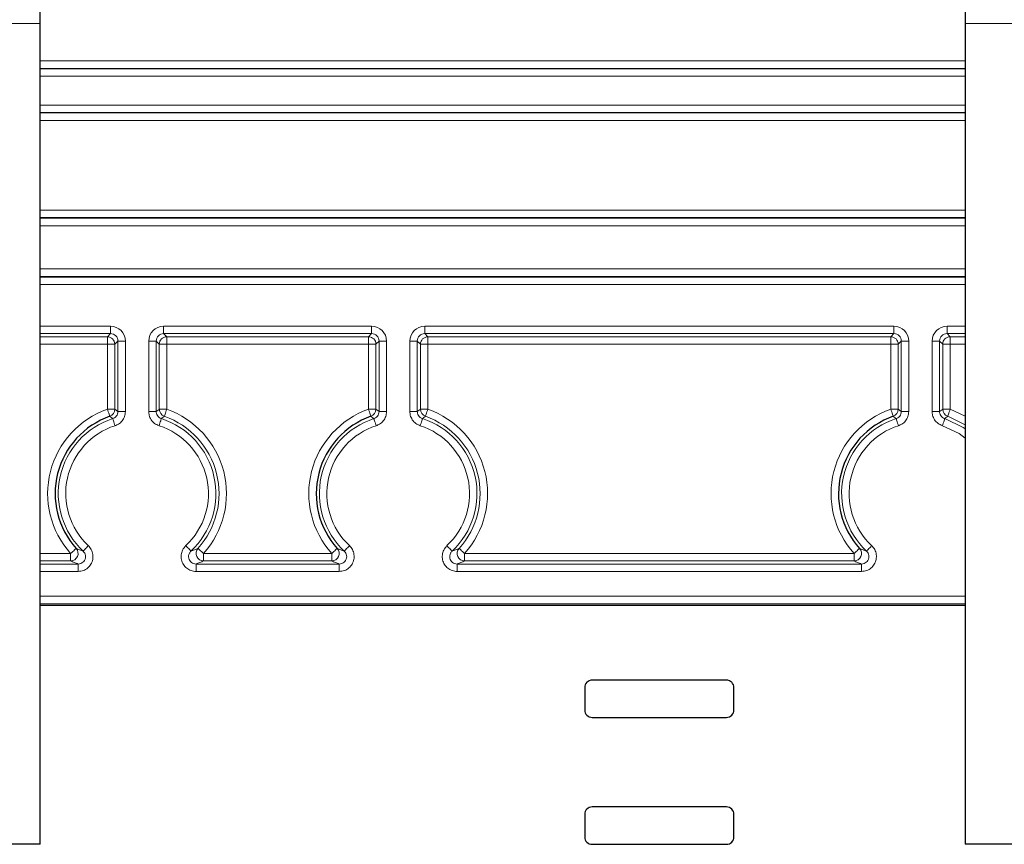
# Paper-space layout 'Blatt3' of a CAD drawing. Header units: millimetres. Extents: x 5 to 418, y 2 to 292.
# Tile 49 of 56: x 331 to 353, y 122 to 140. Entities that reach past the tile are written whole.
import ezdxf

# ---------------------------------------------------------------- set-up
doc = ezdxf.new("R2010")
doc.units = ezdxf.units.MM

psp = doc.layouts.new('Blatt3')

# ---------------------------------------------------------------- linework, layer by layer
at = {"color": 7, "linetype": 'Continuous', "lineweight": 25}
for p, q in [((331.4364, 140.223), (331.4364, 141.7215)), ((352.1031, 141.7215), (352.1031, 140.223)), ((331.4364, 121.8897), (331.4364, 140.223)), ((352.1031, 140.223), (352.1031, 121.8897)), ((352.1031, 127.2231), (331.4364, 127.2231)), ((343.6031, 125.3897), (343.6031, 124.8897)), ((346.7698, 125.5564), (343.7698, 125.5564)), ((346.9364, 124.8897), (346.9364, 125.3897)), ((343.7698, 124.7231), (346.7698, 124.7231)), ((343.6031, 122.5564), (343.6031, 122.0564)), ((346.7698, 122.7231), (343.7698, 122.7231)), ((346.9364, 122.0564), (346.9364, 122.5564)), ((331.4364, 121.8897), (328.1031, 121.8897)), ((343.7698, 121.8897), (346.7698, 121.8897)), ((355.4364, 121.8897), (352.1031, 121.8897))]:
    psp.add_line(p, q, dxfattribs=at)
at = {"color": 7, "linetype": 'Continuous', "lineweight": 18}
for p, q in [((331.4364, 140.223), (328.1031, 140.223)), ((355.4364, 140.223), (352.1031, 140.223)), ((331.4364, 139.3868), (352.1031, 139.3868)), ((352.1031, 139.2202), (331.4364, 139.2202)), ((331.4364, 139.2114), (352.1031, 139.2114)), ((352.1031, 139.0447), (331.4364, 139.0447)), ((331.4364, 138.4014), (352.1031, 138.4014)), ((352.1031, 138.2347), (331.4364, 138.2347)), ((331.4364, 138.2259), (352.1031, 138.2259)), ((352.1031, 138.0593), (331.4364, 138.0593)), ((331.4364, 136.0535), (352.1031, 136.0535)), ((352.1031, 135.8869), (331.4364, 135.8869)), ((331.4364, 135.8722), (352.1031, 135.8722)), ((352.1031, 135.7056), (331.4364, 135.7056)), ((331.4364, 134.7405), (352.1031, 134.7405)), ((352.1031, 134.5739), (331.4364, 134.5739)), ((331.4364, 134.5592), (352.1031, 134.5592)), ((352.1031, 134.3926), (331.4364, 134.3926)), ((331.4364, 133.4625), (333.0092, 133.4625)), ((333.0092, 133.2958), (331.4364, 133.2958)), ((332.9393, 133.2259), (333.0092, 133.2958)), ((333.0092, 133.2958), (333.0092, 133.4625)), ((334.197, 133.4625), (338.8426, 133.4625)), ((334.197, 133.2958), (334.197, 133.4625)), ((338.8426, 133.2958), (334.197, 133.2958)), ((334.197, 133.2958), (334.2669, 133.2259)), ((338.7727, 133.2259), (338.8426, 133.2958)), ((338.8426, 133.2958), (338.8426, 133.4625)), ((340.0303, 133.4625), (350.5092, 133.4625)), ((340.0303, 133.2958), (340.0303, 133.4625)), ((350.5092, 133.2958), (340.0303, 133.2958)), ((340.0303, 133.2958), (340.1002, 133.2259)), ((350.4393, 133.2259), (350.5092, 133.2958)), ((350.5092, 133.2958), (350.5092, 133.4625)), ((351.697, 133.4625), (352.1031, 133.4625)), ((351.697, 133.2958), (351.697, 133.4625)), ((352.1031, 133.2958), (351.697, 133.2958)), ((351.697, 133.2958), (351.7669, 133.2259)), ((331.4364, 133.2259), (332.9393, 133.2259)), ((332.9393, 133.0593), (332.9393, 133.2259)), ((333.1759, 133.1292), (333.106, 133.0593)), ((333.1759, 133.1292), (333.3425, 133.1292)), ((333.1759, 131.5565), (333.1759, 133.1292)), ((333.3425, 133.1292), (333.3425, 131.5565)), ((333.8637, 131.5565), (333.8637, 133.1292)), ((334.0303, 133.1292), (333.8637, 133.1292)), ((334.0303, 133.1292), (334.0303, 131.5565)), ((334.1002, 133.0593), (334.0303, 133.1292)), ((334.2669, 133.2259), (338.7727, 133.2259)), ((334.2669, 133.0593), (334.2669, 133.2259)), ((338.7727, 133.0593), (338.7727, 133.2259)), ((339.0092, 133.1292), (338.9393, 133.0593)), ((339.1759, 133.1292), (339.0092, 133.1292)), ((339.0092, 131.5565), (339.0092, 133.1292)), ((339.1759, 133.1292), (339.1759, 131.5565)), ((339.697, 131.5565), (339.697, 133.1292)), ((339.8637, 133.1292), (339.697, 133.1292)), ((339.8637, 133.1292), (339.8637, 131.5565)), ((339.9336, 133.0593), (339.8637, 133.1292)), ((340.1002, 133.2259), (350.4393, 133.2259)), ((340.1002, 133.0593), (340.1002, 133.2259)), ((350.4393, 133.0593), (350.4393, 133.2259)), ((350.6759, 133.1292), (350.606, 133.0593)), ((350.8425, 133.1292), (350.6759, 133.1292)), ((350.6759, 131.5565), (350.6759, 133.1292)), ((350.8425, 133.1292), (350.8425, 131.5565)), ((351.3637, 131.5565), (351.3637, 133.1292)), ((351.5303, 133.1292), (351.3637, 133.1292)), ((351.5303, 133.1292), (351.5303, 131.5565)), ((351.6002, 133.0593), (351.5303, 133.1292)), ((351.7669, 133.2259), (352.1031, 133.2259)), ((351.7669, 133.0593), (351.7669, 133.2259)), ((332.9393, 133.0593), (331.4364, 133.0593)), ((332.9393, 131.6066), (332.9393, 133.0593)), ((333.106, 133.0593), (332.9393, 133.0593)), ((333.106, 133.0593), (333.106, 131.6066)), ((334.1002, 131.6066), (334.1002, 133.0593)), ((334.2669, 133.0593), (334.1002, 133.0593)), ((334.2669, 133.0593), (334.2669, 131.6066)), ((338.7727, 133.0593), (334.2669, 133.0593)), ((338.9393, 133.0593), (338.7727, 133.0593)), ((338.7727, 131.6066), (338.7727, 133.0593)), ((338.9393, 133.0593), (338.9393, 131.6066)), ((339.9336, 131.6066), (339.9336, 133.0593)), ((340.1002, 133.0593), (339.9336, 133.0593)), ((340.1002, 133.0593), (340.1002, 131.6066)), ((350.4393, 133.0593), (340.1002, 133.0593)), ((350.606, 133.0593), (350.4393, 133.0593)), ((350.4393, 131.6066), (350.4393, 133.0593)), ((350.606, 133.0593), (350.606, 131.6066)), ((351.6002, 131.6066), (351.6002, 133.0593)), ((351.7669, 133.0593), (351.6002, 133.0593)), ((351.7669, 133.0593), (351.7669, 131.6066)), ((352.1031, 133.0593), (351.7669, 133.0593)), ((333.106, 131.6066), (332.9393, 131.6066)), ((333.106, 131.6066), (333.1759, 131.5565)), ((333.3425, 131.5565), (333.1759, 131.5565)), ((334.0303, 131.5565), (333.8637, 131.5565)), ((334.2669, 131.6066), (334.1002, 131.6066)), ((338.9393, 131.6066), (338.7727, 131.6066)), ((338.9393, 131.6066), (339.0092, 131.5565)), ((339.1759, 131.5565), (339.0092, 131.5565)), ((339.8637, 131.5565), (339.697, 131.5565)), ((340.1002, 131.6066), (339.9336, 131.6066)), ((350.606, 131.6066), (350.4393, 131.6066)), ((350.606, 131.6066), (350.6759, 131.5565)), ((350.8425, 131.5565), (350.6759, 131.5565)), ((351.5303, 131.5565), (351.3637, 131.5565)), ((351.7669, 131.6066), (351.6002, 131.6066)), ((351.7669, 131.6066), (352.1031, 131.4518)), ((352.1031, 131.2562), (351.7115, 131.4495)), ((331.4364, 128.3868), (332.1189, 128.3868)), ((332.1189, 128.2202), (332.1189, 128.3868)), ((335.0874, 128.2202), (335.0874, 128.3868)), ((335.0874, 128.3868), (337.9522, 128.3868)), ((337.9522, 128.2202), (337.9522, 128.3868)), ((340.9207, 128.2202), (340.9207, 128.3868)), ((340.9207, 128.3868), (349.6189, 128.3868)), ((349.6189, 128.2202), (349.6189, 128.3868)), ((332.1189, 128.2202), (331.4364, 128.2202)), ((331.4364, 128.1503), (332.2852, 128.1503)), ((332.2852, 127.9836), (332.2852, 128.1503)), ((334.921, 127.9836), (334.921, 128.1503)), ((334.921, 128.1503), (338.1185, 128.1503)), ((337.9522, 128.2202), (335.0874, 128.2202)), ((338.1185, 127.9836), (338.1185, 128.1503)), ((340.7543, 127.9836), (340.7543, 128.1503)), ((340.7543, 128.1503), (349.7852, 128.1503)), ((349.6189, 128.2202), (340.9207, 128.2202)), ((349.7852, 127.9836), (349.7852, 128.1503)), ((332.2852, 127.9836), (331.4364, 127.9836)), ((338.1185, 127.9836), (334.921, 127.9836)), ((349.7852, 127.9836), (340.7543, 127.9836)), ((331.4364, 127.4305), (352.1031, 127.4305)), ((352.1031, 127.2638), (331.4364, 127.2638)), ((331.4364, 127.2231), (352.1031, 127.2231))]:
    psp.add_line(p, q, dxfattribs=at)
at = {"color": 7, "linetype": 'Continuous', "lineweight": 18, "flags": 128}
for points in [[(332.9947, 131.4495), (332.9935, 131.4529), (332.9902, 131.4622), (332.985, 131.4769), (332.9781, 131.4965), (332.9698, 131.5202), (332.9603, 131.5471), (332.95, 131.5763), (332.9393, 131.6066)], [(334.0303, 131.5565), (334.0946, 131.6027), (334.1002, 131.6066)], [(334.2669, 131.6066), (334.2562, 131.5763), (334.2459, 131.5471), (334.2364, 131.5202), (334.2281, 131.4965), (334.2212, 131.4769), (334.216, 131.4622), (334.2127, 131.4529), (334.2115, 131.4495)], [(338.828, 131.4495), (338.8268, 131.4529), (338.8235, 131.4622), (338.8184, 131.4769), (338.8115, 131.4965), (338.8031, 131.5202), (338.7936, 131.5471), (338.7833, 131.5763), (338.7727, 131.6066)], [(339.8637, 131.5565), (339.928, 131.6027), (339.9336, 131.6066)], [(340.1002, 131.6066), (340.0895, 131.5763), (340.0792, 131.5471), (340.0697, 131.5202), (340.0614, 131.4965), (340.0545, 131.4769), (340.0493, 131.4622), (340.0461, 131.4529), (340.0448, 131.4495)], [(350.4947, 131.4495), (350.4935, 131.4529), (350.4902, 131.4622), (350.485, 131.4769), (350.4781, 131.4965), (350.4698, 131.5202), (350.4603, 131.5471), (350.45, 131.5763), (350.4393, 131.6066)], [(351.5303, 131.5565), (351.5946, 131.6027), (351.6002, 131.6066)], [(351.7669, 131.6066), (351.7562, 131.5763), (351.7459, 131.5471), (351.7364, 131.5202), (351.7281, 131.4965), (351.7212, 131.4769), (351.716, 131.4622), (351.7127, 131.4529), (351.7115, 131.4495)], [(333.1119, 131.2394), (333.102, 131.27), (333.0925, 131.2994), (333.0837, 131.3266), (333.0759, 131.3505), (333.0696, 131.3703), (333.0648, 131.3851), (333.0617, 131.3944), (333.0606, 131.3979)], [(334.1456, 131.3979), (334.1445, 131.3944), (334.1414, 131.3851), (334.1367, 131.3703), (334.1303, 131.3505), (334.1225, 131.3266), (334.1137, 131.2994), (334.1042, 131.27), (334.0943, 131.2394)], [(338.9453, 131.2394), (338.9354, 131.27), (338.9258, 131.2994), (338.917, 131.3266), (338.9093, 131.3505), (338.9029, 131.3703), (338.8981, 131.3851), (338.8951, 131.3944), (338.8939, 131.3979)], [(339.9789, 131.3979), (339.9778, 131.3944), (339.9748, 131.3851), (339.97, 131.3703), (339.9636, 131.3505), (339.9558, 131.3266), (339.947, 131.2994), (339.9375, 131.27), (339.9276, 131.2394)], [(350.6119, 131.2394), (350.602, 131.27), (350.5925, 131.2994), (350.5837, 131.3266), (350.5759, 131.3505), (350.5696, 131.3703), (350.5648, 131.3851), (350.5617, 131.3944), (350.5606, 131.3979)], [(351.6456, 131.3979), (351.6445, 131.3944), (351.6414, 131.3851), (351.6367, 131.3703), (351.6303, 131.3505), (351.6225, 131.3266), (351.6137, 131.2994), (351.6042, 131.27), (351.5943, 131.2394)], [(351.6456, 131.3979), (352.0571, 131.2027), (352.1031, 131.172)], [(352.1031, 130.9642), (351.9668, 131.0627), (351.5943, 131.2394)], [(332.2427, 128.4983), (332.24, 128.4959), (332.2327, 128.4893), (332.2211, 128.4789), (332.2057, 128.465), (332.187, 128.4482), (332.1658, 128.4291), (332.1428, 128.4084), (332.1189, 128.3868)], [(332.5131, 128.5601), (332.4911, 128.5366), (332.47, 128.514), (332.4504, 128.4932), (332.4332, 128.4749), (332.419, 128.4597), (332.4084, 128.4484), (332.4017, 128.4412), (332.3992, 128.4385)], [(334.807, 128.4385), (334.8045, 128.4412), (334.7978, 128.4484), (334.7872, 128.4597), (334.773, 128.4749), (334.7558, 128.4932), (334.7362, 128.514), (334.7151, 128.5366), (334.6931, 128.5601)], [(335.0874, 128.3868), (335.0635, 128.4084), (335.0405, 128.4291), (335.0192, 128.4482), (335.0005, 128.465), (334.9851, 128.4789), (334.9735, 128.4893), (334.9662, 128.4959), (334.9635, 128.4983)], [(338.076, 128.4983), (338.0733, 128.4959), (338.066, 128.4893), (338.0544, 128.4789), (338.039, 128.465), (338.0203, 128.4482), (337.9991, 128.4291), (337.9761, 128.4084), (337.9522, 128.3868)], [(338.3465, 128.5601), (338.3245, 128.5366), (338.3033, 128.514), (338.2838, 128.4932), (338.2666, 128.4749), (338.2524, 128.4597), (338.2417, 128.4484), (338.235, 128.4412), (338.2325, 128.4385)], [(340.6404, 128.4385), (340.6379, 128.4412), (340.6311, 128.4484), (340.6205, 128.4597), (340.6063, 128.4749), (340.5891, 128.4932), (340.5696, 128.514), (340.5484, 128.5366), (340.5264, 128.5601)], [(340.9207, 128.3868), (340.8968, 128.4084), (340.8738, 128.4291), (340.8525, 128.4482), (340.8339, 128.465), (340.8185, 128.4789), (340.8069, 128.4893), (340.7996, 128.4959), (340.7968, 128.4983)], [(349.7427, 128.4983), (349.74, 128.4959), (349.7327, 128.4893), (349.7211, 128.4789), (349.7057, 128.465), (349.687, 128.4482), (349.6658, 128.4291), (349.6428, 128.4084), (349.6189, 128.3868)], [(350.0131, 128.5601), (349.9911, 128.5366), (349.97, 128.514), (349.9504, 128.4932), (349.9332, 128.4749), (349.919, 128.4597), (349.9084, 128.4484), (349.9017, 128.4412), (349.8992, 128.4385)]]:
    psp.add_lwpolyline(points, dxfattribs=at)
at = {"color": 7, "linetype": 'Continuous', "lineweight": 18}
for centre, radius, start, end in [((332.9393, 133.0592), 0.1667, 0.01996, 89.97875), ((334.2669, 133.0592), 0.1667, 90.02082, 179.98004), ((338.7726, 133.0592), 0.1667, 0.01996, 89.97897), ((340.1003, 133.0592), 0.1667, 90.02116, 179.98012), ((350.4393, 133.0592), 0.1667, 0.01977, 89.97906), ((351.7669, 133.0592), 0.1667, 90.02094, 179.98034), ((333.6031, 129.7231), 1.9971, 109.41273, 221.99558), ((332.9393, 131.6067), 0.1667, 289.42822, 359.98452), ((334.2669, 131.6067), 0.1667, 180.01548, 250.57178), ((333.6031, 129.7231), 1.9971, 318.00442, 70.58727), ((339.4364, 129.7231), 1.9971, 109.41273, 221.99558), ((338.7726, 131.6067), 0.1667, 289.42794, 359.98481), ((340.1003, 131.6067), 0.1667, 180.01483, 250.57243), ((339.4364, 129.7231), 1.9971, 318.00442, 70.58727), ((351.1031, 129.7231), 1.9971, 109.41273, 221.99558), ((350.4393, 131.6067), 0.1667, 289.42766, 359.98508), ((351.7669, 131.6067), 0.1667, 180.01483, 250.57243), ((333.6031, 129.7231), 1.7606, 107.94765, 226.85539), ((333.6031, 129.7231), 1.7606, 313.14461, 72.05235), ((333.6031, 129.7231), 1.8305, 318.00442, 70.58727), ((339.4364, 129.7231), 1.7606, 107.94765, 226.85539), ((339.4364, 129.7231), 1.7606, 313.14461, 72.05235), ((339.4364, 129.7231), 1.8305, 318.00442, 70.58727), ((351.1031, 129.7231), 1.7606, 107.94765, 226.85539), ((333.6031, 129.7231), 1.5939, 107.94765, 226.85539), ((333.6031, 129.7231), 1.5939, 313.14461, 72.05235), ((339.4364, 129.7231), 1.5939, 107.94765, 226.85539), ((339.4364, 129.7231), 1.5939, 313.14461, 72.05235), ((351.1031, 129.7231), 1.5939, 107.94765, 226.85539), ((332.1187, 128.3869), 0.1667, 270.06157, 41.93377), ((335.0875, 128.3869), 0.1667, 138.06643, 269.93822), ((337.952, 128.3869), 0.1667, 270.06201, 41.93334), ((340.9209, 128.3869), 0.1667, 138.06662, 269.93803), ((349.6187, 128.3869), 0.1667, 270.06195, 41.93351)]:
    psp.add_arc(centre, radius, start, end, dxfattribs=at)
at = {"color": 7, "linetype": 'Continuous', "lineweight": 25}
for centre, radius, start, end in [((333.6031, 129.7231), 1.8305, 109.41273, 221.99558), ((339.4364, 129.7231), 1.8305, 109.41273, 221.99558), ((351.1031, 129.7231), 1.8305, 109.41273, 221.99558), ((343.7698, 125.3897), 0.1667, 90, 180), ((346.7698, 125.3897), 0.1667, 0, 90), ((343.7698, 124.8897), 0.1667, 180, 270), ((346.7698, 124.8897), 0.1667, 270, 0), ((343.7698, 122.5564), 0.1667, 90, 180), ((346.7698, 122.5564), 0.1667, 0, 90), ((343.7698, 122.0564), 0.1667, 180, 270), ((346.7698, 122.0564), 0.1667, 270, 0)]:
    psp.add_arc(centre, radius, start, end, dxfattribs=at)
at = {"color": 7, "linetype": 'Continuous', "lineweight": 18}
for centre, major_axis, ratio, start_param, end_param in [((333.0091, 133.1291), (0.2358, 0.2358), 0.9996955, 5.4979394, 7.0684312), ((333.0091, 133.1291), (0.118, 0.118), 0.999087, 5.4979394, 7.0684312), ((334.1971, 133.1291), (-0.2358, 0.2358), 0.9996955, 5.4979394, 7.0684312), ((334.1971, 133.1291), (0.118, -0.118), 0.999087, 2.3563468, 3.9268385), ((338.8425, 133.1291), (0.2358, 0.2358), 0.9996955, 5.4979394, 7.0684312), ((338.8425, 133.1291), (0.118, 0.118), 0.999087, 5.4979394, 7.0684312), ((340.0304, 133.1291), (-0.2358, 0.2358), 0.9996955, 5.4979394, 7.0684312), ((340.0304, 133.1291), (0.118, -0.118), 0.999087, 2.3563468, 3.9268385), ((350.5091, 133.1291), (0.2358, 0.2358), 0.9996955, 5.4979394, 7.0684312), ((350.5091, 133.1291), (0.118, 0.118), 0.999087, 5.4979394, 7.0684312), ((351.6971, 133.1291), (-0.2358, 0.2358), 0.9996955, 5.4979394, 7.0684312), ((351.6971, 133.1291), (0.118, -0.118), 0.999087, 2.3563468, 3.9268385)]:
    psp.add_ellipse(centre, major_axis=major_axis, ratio=ratio, start_param=start_param, end_param=end_param, dxfattribs=at)
for points, knots in [([(333.0606, 131.3979), (333.0733, 131.4031), (333.1033, 131.4153), (333.1416, 131.4505), (333.1704, 131.5002), (333.174, 131.5377), (333.1759, 131.5565)], [0, 0, 0, 0, 0.1955535, 0.4636822, 0.7318135, 1, 1, 1, 1]), ([(333.3425, 131.5565), (333.3388, 131.519), (333.3315, 131.4439), (333.2739, 131.3446), (333.1974, 131.2741), (333.1373, 131.2497), (333.1119, 131.2394)], [0, 0, 0, 0, 0.2681565, 0.5363261, 0.804466, 1, 1, 1, 1]), ([(334.0943, 131.2394), (334.0597, 131.2545), (333.9906, 131.2846), (333.9139, 131.3699), (333.8703, 131.4645), (333.8657, 131.5292), (333.8637, 131.5565)], [0, 0, 0, 0, 0.268161, 0.5363233, 0.8044624, 1, 1, 1, 1]), ([(334.0303, 131.5565), (334.0313, 131.5428), (334.0336, 131.5105), (334.0554, 131.4632), (334.0938, 131.4205), (334.1283, 131.4055), (334.1456, 131.3979)], [0, 0, 0, 0, 0.1955394, 0.4636707, 0.731821, 1, 1, 1, 1]), ([(338.8939, 131.3979), (338.9066, 131.4031), (338.9367, 131.4153), (338.9749, 131.4505), (339.0037, 131.5002), (339.0074, 131.5377), (339.0092, 131.5565)], [0, 0, 0, 0, 0.1955554, 0.463683, 0.7318146, 1, 1, 1, 1]), ([(339.1759, 131.5565), (339.1722, 131.519), (339.1648, 131.4439), (339.1073, 131.3446), (339.0307, 131.2741), (338.9706, 131.2497), (338.9453, 131.2394)], [0, 0, 0, 0, 0.268157, 0.5363265, 0.804467, 1, 1, 1, 1]), ([(339.9276, 131.2394), (339.893, 131.2545), (339.8239, 131.2846), (339.7472, 131.3699), (339.7037, 131.4645), (339.699, 131.5292), (339.697, 131.5565)], [0, 0, 0, 0, 0.2681611, 0.5363234, 0.8044619, 1, 1, 1, 1]), ([(339.8637, 131.5565), (339.8646, 131.5428), (339.867, 131.5105), (339.8887, 131.4632), (339.9271, 131.4205), (339.9617, 131.4055), (339.9789, 131.3979)], [0, 0, 0, 0, 0.1955398, 0.4636716, 0.7318205, 1, 1, 1, 1]), ([(350.5606, 131.3979), (350.5733, 131.4031), (350.6033, 131.4153), (350.6416, 131.4505), (350.6704, 131.5002), (350.674, 131.5377), (350.6759, 131.5565)], [0, 0, 0, 0, 0.1955555, 0.4636833, 0.7318144, 1, 1, 1, 1]), ([(350.8425, 131.5565), (350.8388, 131.519), (350.8315, 131.4439), (350.7739, 131.3446), (350.6974, 131.2741), (350.6373, 131.2497), (350.6119, 131.2394)], [0, 0, 0, 0, 0.2681568, 0.5363261, 0.8044658, 1, 1, 1, 1]), ([(351.5943, 131.2394), (351.5597, 131.2545), (351.4906, 131.2846), (351.4139, 131.3699), (351.3703, 131.4645), (351.3657, 131.5292), (351.3637, 131.5565)], [0, 0, 0, 0, 0.2681611, 0.5363234, 0.8044619, 1, 1, 1, 1]), ([(351.5303, 131.5565), (351.5313, 131.5428), (351.5336, 131.5105), (351.5554, 131.4632), (351.5938, 131.4205), (351.6283, 131.4055), (351.6456, 131.3979)], [0, 0, 0, 0, 0.1955393, 0.4636721, 0.7318207, 1, 1, 1, 1]), ([(333.0606, 131.3979), (333.0597, 131.3987), (333.0514, 131.4052), (333.0295, 131.4225), (333.0085, 131.4388), (332.9947, 131.4495)], [0, 0, 0, 0, 0.0423141, 0.3750909, 1, 1, 1, 1]), ([(334.2115, 131.4495), (334.2106, 131.4487), (334.2023, 131.4424), (334.1803, 131.4253), (334.1593, 131.4088), (334.1456, 131.3979)], [0, 0, 0, 0, 0.0423142, 0.375091, 1, 1, 1, 1]), ([(338.8939, 131.3979), (338.893, 131.3987), (338.8848, 131.4052), (338.8628, 131.4225), (338.8418, 131.4388), (338.828, 131.4495)], [0, 0, 0, 0, 0.0423141, 0.37509086, 1, 1, 1, 1]), ([(340.0448, 131.4495), (340.0439, 131.4487), (340.0356, 131.4424), (340.0137, 131.4253), (339.9927, 131.4088), (339.9789, 131.3979)], [0, 0, 0, 0, 0.04231419, 0.37509097, 1, 1, 1, 1]), ([(350.5606, 131.3979), (350.5597, 131.3987), (350.5514, 131.4052), (350.5295, 131.4225), (350.5084, 131.4388), (350.4947, 131.4495)], [0, 0, 0, 0, 0.0423141, 0.3750909, 1, 1, 1, 1]), ([(351.7115, 131.4495), (351.7106, 131.4487), (351.7023, 131.4424), (351.6803, 131.4253), (351.6593, 131.4088), (351.6456, 131.3979)], [0, 0, 0, 0, 0.04231419, 0.37509097, 1, 1, 1, 1]), ([(332.2427, 128.4983), (332.268, 128.4882), (332.318, 128.4681), (332.3724, 128.4483), (332.3992, 128.4385)], [0, 0, 0, 0, 0.5065403, 1, 1, 1, 1]), ([(332.5131, 128.5601), (332.538, 128.5317), (332.5877, 128.475), (332.6212, 128.3648), (332.6187, 128.2512), (332.578, 128.1444), (332.5045, 128.0579), (332.4037, 127.9962), (332.3257, 127.9879), (332.2852, 127.9836)], [0, 0, 0, 0, 0.1413945, 0.2827923, 0.4240808, 0.5652341, 0.7063276, 0.8474637, 1, 1, 1, 1]), ([(334.921, 127.9836), (334.8835, 127.9873), (334.8084, 127.9947), (334.7086, 128.0522), (334.6328, 128.1368), (334.5894, 128.2426), (334.5839, 128.3559), (334.6152, 128.4699), (334.6665, 128.5293), (334.6931, 128.5601)], [0, 0, 0, 0, 0.1413948, 0.2827963, 0.4240833, 0.5652353, 0.7063284, 0.8474636, 1, 1, 1, 1]), ([(334.807, 128.4385), (334.8339, 128.4483), (334.8882, 128.4681), (334.9382, 128.4882), (334.9635, 128.4983)], [0, 0, 0, 0, 0.4934543, 1, 1, 1, 1]), ([(338.076, 128.4983), (338.1014, 128.4882), (338.1514, 128.4681), (338.2057, 128.4483), (338.2325, 128.4385)], [0, 0, 0, 0, 0.5065402, 1, 1, 1, 1]), ([(338.3465, 128.5601), (338.3713, 128.5317), (338.421, 128.475), (338.4546, 128.3648), (338.452, 128.2512), (338.4113, 128.1444), (338.3379, 128.0579), (338.2371, 127.9962), (338.1591, 127.9879), (338.1185, 127.9836)], [0, 0, 0, 0, 0.141394, 0.2827921, 0.4240806, 0.5652341, 0.706327, 0.847463, 1, 1, 1, 1]), ([(340.7543, 127.9836), (340.7168, 127.9873), (340.6418, 127.9947), (340.5419, 128.0522), (340.4661, 128.1368), (340.4227, 128.2426), (340.4172, 128.3559), (340.4485, 128.4699), (340.4998, 128.5293), (340.5264, 128.5601)], [0, 0, 0, 0, 0.1413952, 0.2827966, 0.4240831, 0.5652354, 0.7063285, 0.8474636, 1, 1, 1, 1]), ([(340.6404, 128.4385), (340.6672, 128.4483), (340.7215, 128.4681), (340.7715, 128.4882), (340.7968, 128.4983)], [0, 0, 0, 0, 0.4934543, 1, 1, 1, 1]), ([(349.7427, 128.4983), (349.768, 128.4882), (349.818, 128.4681), (349.8724, 128.4483), (349.8992, 128.4385)], [0, 0, 0, 0, 0.50654025, 1, 1, 1, 1]), ([(350.0131, 128.5601), (350.038, 128.5317), (350.0877, 128.475), (350.1212, 128.3648), (350.1187, 128.2512), (350.078, 128.1444), (350.0045, 128.0579), (349.9037, 127.9962), (349.8257, 127.9879), (349.7852, 127.9836)], [0, 0, 0, 0, 0.141394, 0.2827921, 0.4240805, 0.5652341, 0.7063273, 0.8474633, 1, 1, 1, 1]), ([(332.2852, 128.1503), (332.3055, 128.1524), (332.3445, 128.1565), (332.395, 128.1873), (332.4318, 128.2305), (332.4522, 128.284), (332.4534, 128.3408), (332.4365, 128.396), (332.4116, 128.4243), (332.3992, 128.4385)], [0, 0, 0, 0, 0.15272428, 0.29387159, 0.43484109, 0.57582608, 0.71700085, 0.85842512, 1, 1, 1, 1]), ([(334.807, 128.4385), (334.7937, 128.4231), (334.768, 128.3934), (334.7522, 128.3364), (334.755, 128.2797), (334.7767, 128.2268), (334.8146, 128.1845), (334.8646, 128.1557), (334.9022, 128.1521), (334.921, 128.1503)], [0, 0, 0, 0, 0.1527189, 0.2938689, 0.4348426, 0.5758283, 0.7170052, 0.8584243, 1, 1, 1, 1]), ([(338.1185, 128.1503), (338.1388, 128.1524), (338.1779, 128.1565), (338.2284, 128.1873), (338.2652, 128.2305), (338.2855, 128.284), (338.2867, 128.3408), (338.2699, 128.396), (338.245, 128.4243), (338.2325, 128.4385)], [0, 0, 0, 0, 0.152724, 0.2938738, 0.4348431, 0.5758278, 0.7170023, 0.8584254, 1, 1, 1, 1]), ([(340.6404, 128.4385), (340.627, 128.4231), (340.6013, 128.3934), (340.5856, 128.3364), (340.5883, 128.2797), (340.61, 128.2268), (340.648, 128.1845), (340.698, 128.1557), (340.7355, 128.1521), (340.7543, 128.1503)], [0, 0, 0, 0, 0.152719, 0.293869, 0.4348429, 0.5758286, 0.7170046, 0.8584265, 1, 1, 1, 1]), ([(349.7852, 128.1503), (349.8055, 128.1524), (349.8445, 128.1565), (349.895, 128.1873), (349.9318, 128.2305), (349.9522, 128.284), (349.9534, 128.3408), (349.9365, 128.396), (349.9116, 128.4243), (349.8992, 128.4385)], [0, 0, 0, 0, 0.1527241, 0.2938739, 0.4348427, 0.5758275, 0.717002, 0.8584253, 1, 1, 1, 1]), ([(332.2852, 128.1503), (332.2566, 128.1618), (332.1987, 128.1851), (332.1457, 128.2084), (332.1189, 128.2202)], [0, 0, 0, 0, 0.4934645, 1, 1, 1, 1]), ([(335.0874, 128.2202), (335.0605, 128.2084), (335.0075, 128.1851), (334.9496, 128.1618), (334.921, 128.1503)], [0, 0, 0, 0, 0.5065409, 1, 1, 1, 1]), ([(338.1185, 128.1503), (338.09, 128.1618), (338.032, 128.1851), (337.979, 128.2084), (337.9522, 128.2202)], [0, 0, 0, 0, 0.4934645, 1, 1, 1, 1]), ([(340.9207, 128.2202), (340.8938, 128.2084), (340.8408, 128.1851), (340.7829, 128.1618), (340.7543, 128.1503)], [0, 0, 0, 0, 0.5065409, 1, 1, 1, 1]), ([(349.7852, 128.1503), (349.7566, 128.1618), (349.6987, 128.1851), (349.6457, 128.2084), (349.6189, 128.2202)], [0, 0, 0, 0, 0.4934645, 1, 1, 1, 1])]:
    psp.add_open_spline(points, degree=3, knots=knots, dxfattribs=at)

doc.saveas('drawing.dxf')
